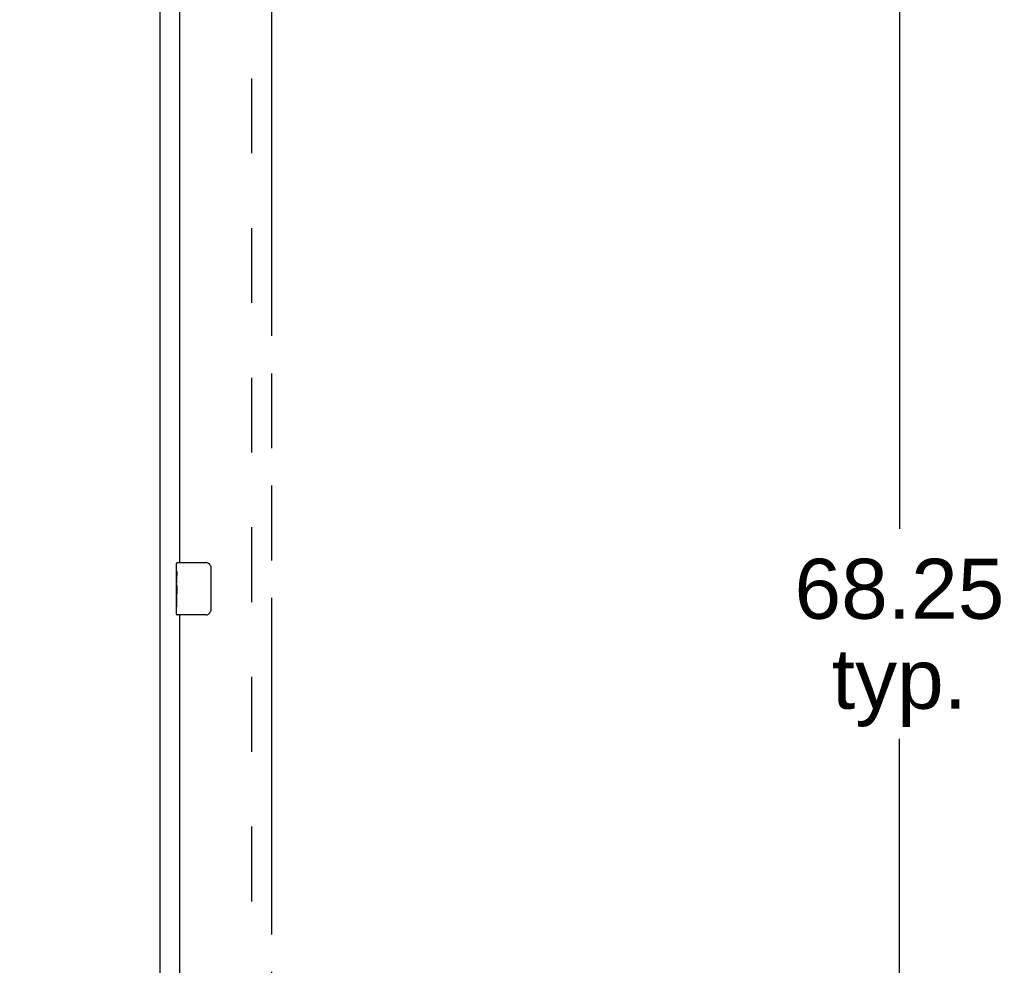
# Model space of a CAD drawing. Header units: inches. Extents: x 0 to 260, y 0 to 168.
# Tile 39 of 95: x 45 to 64, y 75 to 93. Entities that reach past the tile are written whole.
import ezdxf

# ---------------------------------------------------------------- set-up
doc = ezdxf.new("R2010")
doc.units = ezdxf.units.IN
doc.header["$LTSCALE"] = 14.290393
doc.header["$MEASUREMENT"] = 0
doc.linetypes.add('HIDDEN', pattern=[0.2, 0.1, -0.1])
doc.linetypes.add('PHANTOM', pattern=[0.8, 0.45, -0.05, 0.1, -0.05, 0.1, -0.05])
doc.layers.get('0').update_dxf_attribs({"linetype": 'CONTINUOUS'})
for name, color, linetype in [('02___PRT_ALL_AXES', 7, 'CONTINUOUS'), ('AVAILABLE_DOOR_SPACE', 7, 'CONTINUOUS'), ('DEFAULT_2', 8, 'HIDDEN'), ('DIMENSIONS', 7, 'CONTINUOUS')]:
    doc.layers.add(name, color=color, linetype=linetype)
doc.styles.get("Standard").update_dxf_attribs({"font": 'arial.ttf'})
doc.dimstyles.new('DIMSTYLE_1', dxfattribs={"dimtxt": 1.146288, "dimasz": 1.528384, "dimexe": 0.09, "dimexo": 0.07, "dimgap": 0.0375, "dimtad": 0, "dimtih": 1, "dimtoh": 1, "dimzin": 4, "dimdsep": 46, "dimtxsty": 'Standard', "dimblk": '_FILLED', "dimblk1": '_FILLED', "dimblk2": '_FILLED', "dimcen": 0.09, "dimazin": 1, "dimtfac": 1, "dimtofl": 0, "dimtmove": 0, "dimatfit": 3, "dimldrblk": '_FILLED', "dimfxl": 1, "dimtolj": 1, "dimtzin": 4, "dimarcsym": 0})

# ---------------------------------------------------------------- blocks, each defined once
blk = doc.blocks.new('_FILLED')
at = {"color": 0, "linetype": 'ByBlock'}
blk.add_solid([(0, 0), (-1, 0.2), (-1, -0.2)], dxfattribs=at)
blk = doc.blocks.new('*D11')
at = {"layer": 'DIMENSIONS', "color": 2, "linetype": 'Continuous'}
for p, q in [((47.892, 94.312), (44.836, 94.312)), ((49.642, 94.312), (52.516, 94.312))]:
    blk.add_line(p, q, dxfattribs=at)
at = {"layer": 'DIMENSIONS', "color": 2, "linetype": 'Continuous', "xscale": 1.5283842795, "yscale": 1.5283842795, "zscale": 1.5283842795}
blk.add_blockref('_FILLED', (47.892, 94.312), dxfattribs=at)
at = {"layer": 'DIMENSIONS', "color": 2, "linetype": 'Continuous', "xscale": 1.5283842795, "yscale": 1.5283842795, "zscale": 1.5283842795, "rotation": 180}
blk.add_blockref('_FILLED', (49.642, 94.312), dxfattribs=at)
at = {"layer": 'DIMENSIONS', "color": 2, "linetype": 'Continuous', "insert": (53.089, 94.885), "char_height": 1.1463, "width": 3.11501, "attachment_point": 1, "line_spacing_factor": 0.9}
blk.add_mtext('1.75', dxfattribs=at)
blk = doc.blocks.new('*D14')
at = {"layer": 'DIMENSIONS', "color": 2, "linetype": 'Continuous'}
for p, q in [((63.047, 116.545), (60.259, 116.545)), ((61.635, 116.545), (61.635, 83.566)), ((61.635, 48.295), (61.635, 79.554))]:
    blk.add_line(p, q, dxfattribs=at)
at = {"layer": 'DIMENSIONS', "color": 2, "linetype": 'Continuous', "xscale": 1.5283842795, "yscale": 1.5283842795, "zscale": 1.5283842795}
for p, rotation in [((61.635, 116.545), 90), ((61.635, 48.295), 270)]:
    blk.add_blockref('_FILLED', p, dxfattribs=dict(at, rotation=rotation))
at = {"layer": 'DIMENSIONS', "color": 2, "linetype": 'Continuous', "insert": (61.635, 82.993), "char_height": 1.1463, "width": 4.00562, "attachment_point": 2, "line_spacing_factor": 0.9}
blk.add_mtext('68.25\\Ptyp.', dxfattribs=at)

msp = doc.modelspace()

# ---------------------------------------------------------------- linework, layer by layer
at = {"color": 3, "linetype": 'Continuous'}
for p, q in [((47.517, 46.524), (47.517, 124.729)), ((47.892, 82.92), (47.892, 112.17)), ((47.892, 52.67), (47.892, 81.92))]:
    msp.add_line(p, q, dxfattribs=at)
at = {"color": 7, "linetype": 'Continuous'}
for p, q in [((47.847, 82.92), (48.387, 82.92)), ((47.832, 82.759), (47.832, 82.905)), ((48.487, 82.82), (48.487, 82.02)), ((47.832, 82.501), (47.832, 82.535)), ((47.832, 82.304), (47.832, 82.336)), ((47.832, 81.935), (47.832, 82.074)), ((48.387, 81.92), (47.847, 81.92))]:
    msp.add_line(p, q, dxfattribs=at)
for points in [[(48.481, 82.856), (48.483, 82.85), (48.484, 82.844), (48.486, 82.838), (48.487, 82.832), (48.487, 82.826), (48.487, 82.82)], [(48.487, 82.02), (48.487, 82.013), (48.487, 82.007), (48.486, 82.001), (48.484, 81.995), (48.483, 81.989), (48.481, 81.983)]]:
    msp.add_lwpolyline(points, dxfattribs=at)
for centre, radius, start, end in [((47.847, 82.905), 0.015, 90, 180), ((48.387, 82.82), 0.1, 21.1999, 90), ((48.387, 82.02), 0.1, 270, 338.7946), ((47.847, 81.935), 0.015, 180, 270)]:
    msp.add_arc(centre, radius, start, end, dxfattribs=at)
at = {"layer": '02___PRT_ALL_AXES', "color": 7, "linetype": 'Continuous'}
for p, q in [((47.832, 82.759), (47.832, 82.905)), ((47.832, 82.501), (47.832, 82.758)), ((47.838, 82.703), (47.832, 82.703)), ((47.832, 82.671), (47.839, 82.671)), ((47.839, 82.535), (47.839, 82.671)), ((47.832, 82.535), (47.839, 82.535)), ((47.832, 81.935), (47.832, 82.498)), ((47.834, 82.472), (47.832, 82.472)), ((47.832, 82.34), (47.838, 82.34)), ((47.832, 82.304), (47.839, 82.304)), ((47.832, 82.241), (47.839, 82.241)), ((47.839, 82.074), (47.839, 82.304)), ((47.832, 82.074), (47.839, 82.074))]:
    msp.add_line(p, q, dxfattribs=at)
for points in [[(47.832, 82.759), (47.833, 82.755), (47.833, 82.751), (47.834, 82.745), (47.835, 82.732)], [(47.835, 82.732), (47.836, 82.724), (47.837, 82.716), (47.838, 82.708)], [(47.838, 82.708), (47.838, 82.699), (47.839, 82.69), (47.839, 82.68), (47.839, 82.671)], [(47.832, 82.501), (47.833, 82.493), (47.833, 82.484), (47.834, 82.474)], [(47.834, 82.474), (47.837, 82.44), (47.838, 82.428), (47.838, 82.416), (47.839, 82.403), (47.839, 82.39), (47.839, 82.378), (47.839, 82.365), (47.839, 82.352), (47.838, 82.339), (47.838, 82.327), (47.837, 82.315)]]:
    msp.add_lwpolyline(points, dxfattribs=at)
msp.add_ellipse((48.095, 82.336), major_axis=(0.263, 0), ratio=0.432808, start_param=-3.141593, end_param=-2.961605, dxfattribs=at)
at = {"layer": 'AVAILABLE_DOOR_SPACE', "color": 4, "linetype": 'PHANTOM'}
msp.add_line((49.642, 116.545), (49.642, 48.295), dxfattribs=at)
at = {"layer": 'DEFAULT_2', "color": 8, "linetype": 'HIDDEN'}
msp.add_line((49.267, 47.868), (49.267, 116.972), dxfattribs=at)

# ---------------------------------------------------------------- dimensions: what is measured, and where the dimension line sits
at = {"layer": 'DIMENSIONS', "color": 2, "linetype": 'Continuous'}
dim = msp.add_linear_dim(base=(47.892, 94.312), p1=(49.642, 116.545), p2=(47.892, 82.765), angle=180, dimstyle='DIMSTYLE_1', dxfattribs=at)
dim.commit()
dim.dimension.update_dxf_attribs({"geometry": '*D11', "text_midpoint": (54.7, 94.306), "dimtype": 160})
dim = msp.add_linear_dim(base=(61.635, 48.295), p1=(63.117, 116.545), p2=(49.642, 48.295), angle=270, text='<>\\Ptyp.', dimstyle='DIMSTYLE_1', dxfattribs=at)
dim.commit()
dim.dimension.update_dxf_attribs({"geometry": '*D14', "text_midpoint": (61.635, 81.56), "dimtype": 160})

doc.saveas('drawing.dxf')
